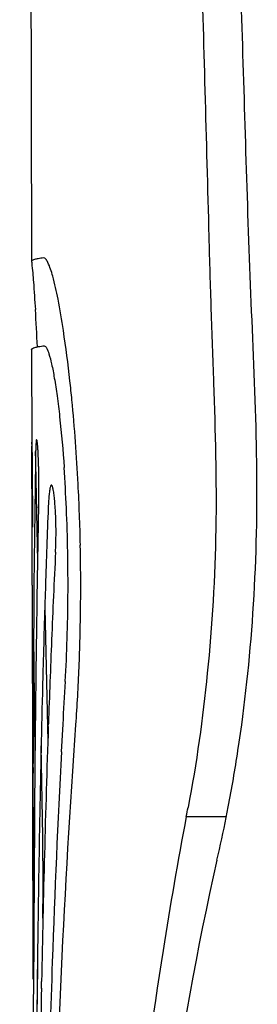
# Model space of a CAD drawing. Header units: millimetres. Extents: x 474 to 890, y 0 to 298.
# Tile 3 of 19: x 541.21 to 543.64, y 98.46 to 108.55. Entities that reach past the tile are written whole.
import ezdxf

# ---------------------------------------------------------------- set-up
doc = ezdxf.new("R2010")
doc.units = ezdxf.units.MM
doc.header["$LTSCALE"] = 23.1
doc.layers.add('20_ALL_FEATURES', color=7, linetype='CONTINUOUS')

msp = doc.modelspace()

# ---------------------------------------------------------------- linework, layer by layer
at = {"layer": '20_ALL_FEATURES', "color": 7}
for p, q in [((541.327, 106.073), (541.328, 106.07)), ((541.329, 105.17), (541.329, 105.172)), ((541.329, 105.172), (541.331, 104.2)), ((541.331, 104.105), (541.331, 104.18)), ((541.332, 104.003), (541.331, 104.105)), ((541.333, 104.019), (541.334, 103.994)), ((541.334, 103.994), (541.338, 103.35)), ((541.367, 104.019), (541.353, 102.755)), ((541.391, 102.997), (541.372, 104)), ((541.384, 102.624), (541.402, 103.574)), ((541.401, 103.548), (541.402, 103.574)), ((541.334, 102.755), (541.334, 103.004)), ((541.334, 102.755), (541.342, 98.72)), ((541.471, 102.751), (541.467, 102.635)), ((541.464, 102.522), (541.495, 101.154)), ((541.442, 101.777), (541.441, 101.733)), ((541.5, 101.307), (541.501, 101.336)), ((541.649, 101.332), (541.633, 101.05)), ((541.443, 100.182), (541.426, 101.11)), ((541.353, 99.453), (541.343, 100.828)), ((542.914, 100.386), (543.324, 100.386)), ((541.349, 95.194), (541.35, 98.897)), ((541.35, 98.628), (541.35, 98.897)), ((541.388, 98.849), (541.389, 98.721)), ((541.43, 98.626), (541.431, 98.696))]:
    msp.add_line(p, q, dxfattribs=at)
msp.add_lwpolyline([(541.206, 164.925), (541.212, 160.024), (541.327, 106.073)], dxfattribs=at)
for centre, radius, start, end in [((514.847, 103.907), 26.573, 2.7845, 3.6065), ((523.18, 102.846), 18.65, 2.9014, 5.561), ((549.881, 104.222), 8.55, 180.1436, 180.279), ((506.651, 103.389), 34.726, 1.0068, 1.2157), ((462.936, 103.539), 78.397, 0.14886, 0.33927), ((532.765, 103.749), 8.639, 0.1617, 1.4721), ((525.842, 102.859), 15.858, 2.4719, 3.9867), ((532.331, 103.751), 9.072, 358.8832, 0.1427), ((521.472, 102.753), 20.36, 2.0459, 2.9189), ((472.616, 103.571), 68.718, 359.98163, 0.14257), ((671.001, 98.486), 129.601, 177.76139, 178.11432), ((523.973, 102.771), 17.729, 1.0536, 2.4943), ((521.334, 102.747), 20.499, 1.1722, 2.0487), ((521.085, 102.742), 20.747, 358.5465, 1.1716), ((654.025, 97.522), 112.589, 177.16277, 177.6203), ((523.655, 102.764), 18.047, 359.6098, 1.058), ((986.919, 103.827), 445.586, 180.13772, 180.38552), ((922.903, 99.749), 381.562, 179.54844, 180.15441), ((790.164, 98.649), 248.812, 179.08453, 179.64691), ((689.574, 97.885), 148.183, 178.16305, 178.4947), ((524.738, 102.753), 16.964, 356.6763, 359.6214), ((668.569, 96.916), 127.145, 177.61992, 178.00801), ((521.819, 102.727), 20.013, 357.665, 358.5357), ((522.552, 102.691), 19.279, 355.9369, 357.6852), ((639.152, 95.945), 97.653, 176.58029, 176.83743), ((741.583, 96.623), 200.207, 178.53749, 179.28855), ((710.322, 95.559), 168.92, 178.04981, 178.93574), ((664.988, 94.634), 123.521, 177.02295, 178.02186), ((528.228, 103.389), 15.393, 349.1214, 351.3009), ((531.194, 102.751), 11.956, 348.5913, 349.0443), ((529.423, 103.156), 14.176, 347.3367, 349.1345), ((924.026, 97.679), 382.677, 179.62513, 179.81758), ((530.188, 102.986), 13.391, 346.8541, 347.3304), ((832.525, 95.354), 291.158, 179.26095, 179.42499), ((726.587, 92.526), 185.156, 178.02772, 178.90937), ((530.735, 98.606), 10.655, 359.2308, 0.6174), ((818.506, 93.487), 277.124, 178.93738, 179.44493)]:
    msp.add_arc(centre, radius, start, end, dxfattribs=at)
for points, knots in [([(542.682, 124.244), (542.711, 122.254), (542.762, 119.267), (542.867, 115.286), (542.953, 112.798), (543.017, 110.806), (543.062, 109.312), (543.106, 107.818), (543.138, 106.573), (543.166, 105.576), (543.203, 104.58), (543.239, 103.338), (543.151, 101.883), (543.02, 100.933), (542.932, 100.478)], [0, 0, 0, 0, 0.251056, 0.376627, 0.502231, 0.565044, 0.627868, 0.690704, 0.753539, 0.784969, 0.816426, 0.879337, 0.941552, 1, 1, 1, 1]), ([(543.444, 101.061), (543.515, 101.528), (543.618, 102.481), (543.655, 103.924), (543.59, 105.377), (543.535, 106.83), (543.494, 108.282), (543.444, 109.735), (543.391, 111.187), (543.316, 113.122), (543.223, 115.541), (543.133, 118.444), (543.064, 121.347), (543.028, 123.282), (543.012, 124.249)], [0, 0, 0, 0, 0.061058, 0.123707, 0.186388, 0.249029, 0.311657, 0.374274, 0.436881, 0.49948, 0.624656, 0.749798, 0.87492, 1, 1, 1, 1]), ([(541.452, 106.107), (541.434, 106.105), (541.402, 106.1), (541.362, 106.092), (541.34, 106.085), (541.327, 106.076), (541.327, 106.072)], [0, 0, 0, 0, 0.426946, 0.724254, 0.909753, 1, 1, 1, 1]), ([(541.654, 105.364), (541.638, 105.471), (541.607, 105.658), (541.556, 105.891), (541.513, 106.03), (541.479, 106.092), (541.46, 106.107), (541.452, 106.107)], [0, 0, 0, 0, 0.417842, 0.72683, 0.916673, 0.969304, 1, 1, 1, 1]), ([(541.328, 106.07), (541.33, 106.056), (541.334, 106.009), (541.339, 105.962), (541.342, 105.928)], [0, 0, 0, 0, 0.293047, 1, 1, 1, 1]), ([(541.342, 105.928), (541.344, 105.906), (541.353, 105.789), (541.361, 105.672), (541.367, 105.578)], [0, 0, 0, 0, 0.193541, 1, 1, 1, 1]), ([(541.742, 104.653), (541.736, 104.718), (541.711, 104.956), (541.681, 105.192), (541.654, 105.364)], [0, 0, 0, 0, 0.273715, 1, 1, 1, 1]), ([(541.329, 105.172), (541.329, 105.176), (541.342, 105.184), (541.365, 105.191), (541.406, 105.2), (541.438, 105.205), (541.458, 105.207)], [0, 0, 0, 0, 0.089531, 0.27431, 0.571369, 1, 1, 1, 1]), ([(541.458, 105.207), (541.468, 105.206), (541.49, 105.175), (541.511, 105.114), (541.538, 105.008), (541.564, 104.865), (541.592, 104.684), (541.629, 104.379), (541.65, 104.134), (541.662, 103.962)], [0, 0, 0, 0, 0.024639, 0.07647, 0.160621, 0.276489, 0.421296, 0.592169, 1, 1, 1, 1]), ([(541.331, 104.2), (541.331, 104.207), (541.33, 104.212), (541.331, 104.222), (541.331, 104.217), (541.331, 104.215)], [0, 0, 0, 0, 0.76246, 0.789879, 1, 1, 1, 1]), ([(541.331, 104.215), (541.331, 104.207), (541.333, 104.142), (541.333, 104.076), (541.333, 104.019)], [0, 0, 0, 0, 0.122291, 1, 1, 1, 1]), ([(541.401, 103.971), (541.4, 104.007), (541.398, 104.058), (541.395, 104.122), (541.393, 104.161), (541.39, 104.193), (541.388, 104.219), (541.384, 104.232), (541.384, 104.246), (541.376, 104.244), (541.378, 104.231), (541.374, 104.215), (541.373, 104.189), (541.371, 104.156), (541.369, 104.098), (541.368, 104.052), (541.367, 104.019)], [0, 0, 0, 0, 0.212398, 0.30344, 0.38192, 0.446462, 0.495872, 0.529044, 0.545715, 0.550871, 0.569728, 0.605077, 0.656573, 0.723698, 0.80513, 1, 1, 1, 1]), ([(541.574, 103.095), (541.577, 103.151), (541.58, 103.268), (541.578, 103.438), (541.57, 103.572), (541.561, 103.664), (541.554, 103.716), (541.548, 103.749), (541.542, 103.768), (541.538, 103.776), (541.534, 103.781), (541.528, 103.779), (541.524, 103.773), (541.518, 103.757), (541.513, 103.727), (541.507, 103.679), (541.503, 103.618), (541.5, 103.573), (541.499, 103.549)], [0, 0, 0, 0, 0.183319, 0.375754, 0.548212, 0.618621, 0.674852, 0.715053, 0.728705, 0.738095, 0.743788, 0.748237, 0.755377, 0.766587, 0.801894, 0.854112, 0.921402, 1, 1, 1, 1]), ([(542.914, 100.386), (542.827, 99.93), (542.512, 98.105), (542.302, 96.263), (542.178, 94.88)], [0, 0, 0, 0, 0.250361, 1, 1, 1, 1]), ([(541.445, 99.344), (541.445, 99.417), (541.447, 99.696), (541.446, 99.976), (541.443, 100.182)], [0, 0, 0, 0, 0.260921, 1, 1, 1, 1]), ([(542.196, 92.565), (542.246, 93.183), (542.474, 95.656), (542.829, 98.121), (543.229, 99.94)], [0, 0, 0, 0, 0.249768, 1, 1, 1, 1])]:
    msp.add_open_spline(points, degree=3, knots=knots, dxfattribs=at)
for points in [[(541.334, 103.004), (541.333, 103.186), (541.333, 103.368), (541.333, 103.549)], [(541.349, 102.196), (541.353, 101.771), (541.358, 101.346), (541.363, 100.921)], [(541.54, 96.27), (541.59, 97.956), (541.662, 99.642), (541.783, 101.325)]]:
    msp.add_open_spline(points, degree=3, dxfattribs=at)

doc.saveas('drawing.dxf')
